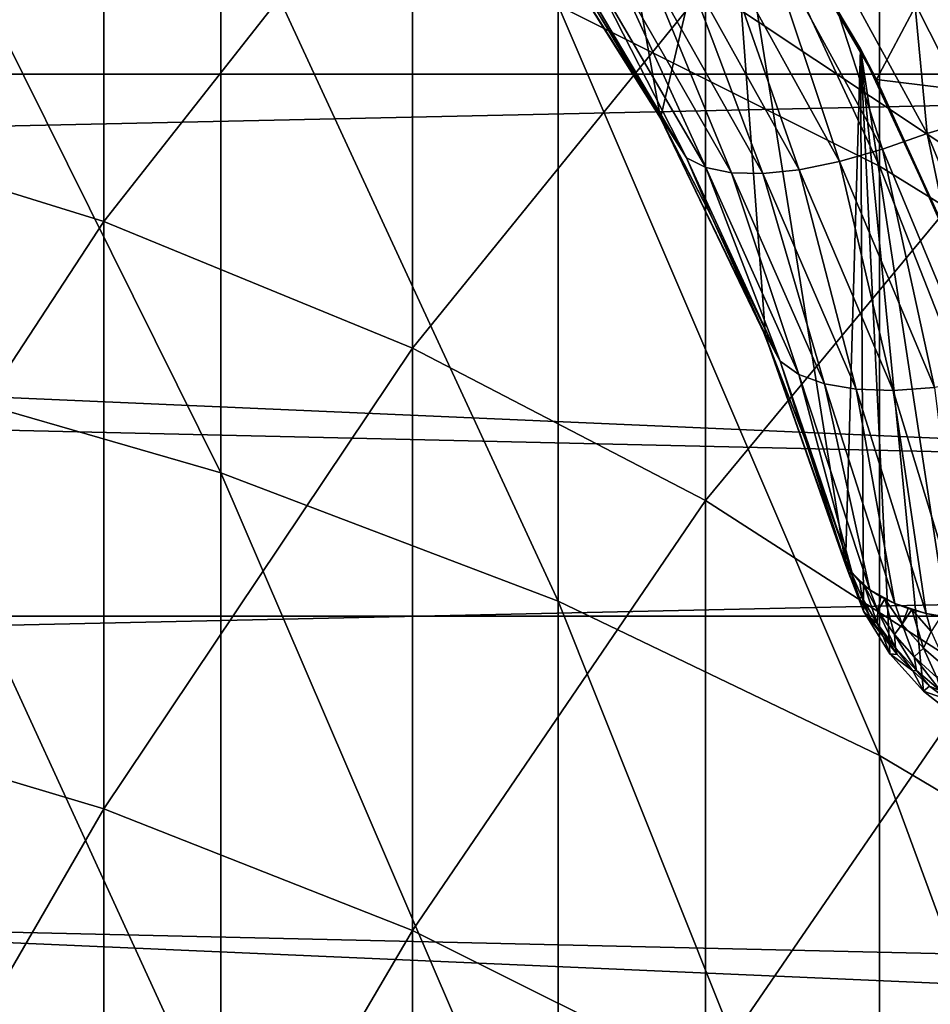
# Model space of a CAD drawing. Header units: metres. Extents: x -22 to 73, y -229 to 22.
# Tile 205 of 256: x 4.48 to 7.75, y 0.57 to 4.1. Entities that reach past the tile are written whole.
import ezdxf

# ---------------------------------------------------------------- set-up
doc = ezdxf.new("R2010")
doc.units = ezdxf.units.M
doc.layers.add('solid_509500_SW0001', color=7, linetype='CONTINUOUS')

msp = doc.modelspace()

# ---------------------------------------------------------------- linework, layer by layer
at = {"layer": 'solid_509500_SW0001'}
for points in [[(7.908384, 3.744324, 103), (7.695781, 4.163826, 103), (7.847068, 6.254345, 103)], [(7.568972, 3.576545, 286.201172), (7.568972, 5.465347, 282.647797), (6.415171, 6.063429, 282.941162)], [(6.415171, 4.15426, 286.532837), (7.568972, 3.576545, 286.201172), (6.415171, 6.063429, 282.941162)], [(-22.158175, 3.907085), (-21.73333, 5.823431), (22.158175, 3.907085)], [(-21.73333, 5.823431), (21.73333, 5.823431), (22.158175, 3.907085)], [(19.294014, 5.81064, 0.034086), (-19.529646, 4.96139, 0.034086), (19.737476, 4.056416, 0.034086)], [(3.628558, 3.736296, 286.292877), (3.628558, 5.63073, 282.728912), (4.783543, 5.259696, 282.546936)], [(6.78247, 3.749746, 105.193748), (6.467965, 5.515019, 105.193748), (6.319816, 4.485803, 105.193748)], [(6.78247, 3.749746, 105.193748), (7.025362, 4.784797, 105.193748), (6.467965, 5.515019, 105.193748)], [(8.654225, 2.906329, 285.816406), (8.654225, 4.771503, 282.307495), (7.568972, 5.465347, 282.647797)], [(7.568972, 3.576545, 286.201172), (8.654225, 2.906329, 285.816406), (7.568972, 5.465347, 282.647797)], [(4.783543, 3.377897, 286.087128), (3.628558, 3.736296, 286.292877), (4.783543, 5.259696, 282.546936)], [(4.783543, 3.377897, 286.087128), (4.783543, 5.259696, 282.546936), (5.892459, 4.788806, 282.315979)], [(7.929916, 3.566523, 281.716492), (6.944628, 4.222598, 282.038269), (7.929916, 5.16337, 278.173309)], [(5.203274, 2.47633, 290.298828), (5.203274, 4.634243, 286.80838), (3.944256, 5.012148, 287.02533)], [(3.944256, 2.839308, 290.539917), (5.203274, 2.47633, 290.298828), (3.944256, 5.012148, 287.02533)], [(19.737476, 4.056416, 0.034086), (-19.529646, 4.96139, 0.034086), (-19.895973, 3.189476, 0.034086)], [(5.892459, 2.923043, 285.826019), (4.783543, 3.377897, 286.087128), (5.892459, 4.788806, 282.315979)], [(5.892459, 2.923043, 285.826019), (5.892459, 4.788806, 282.315979), (6.944628, 4.222598, 282.038269)], [(7.159493, 2.967179, 105.193748), (7.025362, 4.784797, 105.193748), (6.78247, 3.749746, 105.193748)], [(7.025362, 4.784797, 105.193748), (7.501096, 3.997945, 105.193748), (7.088036, 4.691455, 110.443748)], [(7.446678, 2.146973, 105.193748), (7.501096, 3.997945, 105.193748), (7.025362, 4.784797, 105.193748)], [(7.446678, 2.146973, 105.193748), (7.025362, 4.784797, 105.193748), (7.159493, 2.967179, 105.193748)], [(7.088036, 4.691455, 110.443748), (7.558537, 3.888253, 110.443748), (7.978986, 4.679561, 111.193748)], [(7.501096, 3.997945, 105.193748), (7.558537, 3.888253, 110.443748), (7.088036, 4.691455, 110.443748)], [(7.558537, 3.888253, 110.443748), (8.442576, 3.779603, 111.193748), (7.978986, 4.679561, 111.193748)], [(6.415171, 2.015304, 289.992615), (6.415171, 4.15426, 286.532837), (5.203274, 4.634243, 286.80838)], [(5.203274, 2.47633, 290.298828), (6.415171, 2.015304, 289.992615), (5.203274, 4.634243, 286.80838)], [(7.300461, 4.500786, 103.01519), (7.580023, 3.637941, 103.060364), (7.148229, 4.426533, 103.060364)], [(7.300461, 4.500786, 103.01519), (7.695781, 4.163826, 103), (7.740086, 3.693897, 103.01519)], [(7.300461, 4.500786, 103.01519), (7.740086, 3.693897, 103.01519), (7.580023, 3.637941, 103.060364)], [(6.319816, 4.485803, 105.193748), (6.5454, 4.149727, 104), (6.766932, 3.777715, 104)], [(6.78247, 3.749746, 105.193748), (6.319816, 4.485803, 105.193748), (6.766932, 3.777715, 104)], [(7.148229, 4.426533, 103.060364), (7.425886, 3.593568, 103.134148), (7.001055, 4.363799, 103.134148)], [(7.148229, 4.426533, 103.060364), (7.580023, 3.637941, 103.060364), (7.425886, 3.593568, 103.134148)], [(7.001055, 4.363799, 103.134148), (7.281241, 3.564255, 103.234291), (6.862212, 4.316299, 103.234291)], [(7.001055, 4.363799, 103.134148), (7.425886, 3.593568, 103.134148), (7.281241, 3.564255, 103.234291)], [(6.862212, 4.316299, 103.234291), (7.150438, 3.550722, 103.35775), (6.7359, 4.285327, 103.35775)], [(6.862212, 4.316299, 103.234291), (7.281241, 3.564255, 103.234291), (7.150438, 3.550722, 103.35775)], [(6.466661, 4.298514, 103.827553), (6.876497, 3.60676, 103.827553), (6.5454, 4.149727, 104)], [(6.535276, 4.276153, 103.658966), (6.876497, 3.60676, 103.827553), (6.466661, 4.298514, 103.827553)], [(6.7359, 4.285327, 103.35775), (7.037325, 3.553342, 103.500755), (6.625861, 4.271785, 103.500755)], [(6.7359, 4.285327, 103.35775), (7.150438, 3.550722, 103.35775), (7.037325, 3.553342, 103.500755)], [(6.535276, 4.276153, 103.658966), (6.945159, 3.572125, 103.658966), (6.876497, 3.60676, 103.827553)], [(6.625861, 4.271785, 103.500755), (6.945159, 3.572125, 103.658966), (6.535276, 4.276153, 103.658966)], [(6.625861, 4.271785, 103.500755), (7.037325, 3.553342, 103.500755), (6.945159, 3.572125, 103.658966)], [(6.944628, 2.376116, 285.512024), (5.892459, 2.923043, 285.826019), (6.944628, 4.222598, 282.038269)], [(6.944628, 2.376116, 285.512024), (6.944628, 4.222598, 282.038269), (7.929916, 3.566523, 281.716492)], [(7.568972, 1.460407, 289.624054), (7.568972, 3.576545, 286.201172), (6.415171, 4.15426, 286.532837)], [(6.415171, 2.015304, 289.992615), (7.568972, 1.460407, 289.624054), (6.415171, 4.15426, 286.532837)], [(6.876497, 3.60676, 103.827553), (6.766932, 3.777715, 104), (6.5454, 4.149727, 104)], [(7.740086, 3.693897, 103.01519), (7.695781, 4.163826, 103), (7.908384, 3.744324, 103)], [(19.737476, 4.056416, 0.034086), (-19.895973, 3.189476, 0.034086), (20.021786, 2.269483, 0.034086)], [(7.51202, 1.978931, 105.193748), (7.501096, 3.997945, 105.193748), (7.446678, 2.146973, 105.193748)], [(7.501096, 3.997945, 105.193748), (7.888201, 3.166432, 105.193748), (7.558537, 3.888253, 110.443748)], [(7.869061, 1.581021, 105.193748), (7.888201, 3.166432, 105.193748), (7.501096, 3.997945, 105.193748)], [(7.606307, 1.825512, 105.193748), (7.501096, 3.997945, 105.193748), (7.51202, 1.978931, 105.193748)], [(7.726819, 1.69122, 105.193748), (7.501096, 3.997945, 105.193748), (7.606307, 1.825512, 105.193748)], [(7.869061, 1.581021, 105.193748), (7.501096, 3.997945, 105.193748), (7.726819, 1.69122, 105.193748)], [(-22.414381, 1.961005), (-22.158175, 3.907085), (22.414381, 1.961005)], [(-22.158175, 3.907085), (22.158175, 3.907085), (22.414381, 1.961005)], [(7.558537, 3.888253, 110.443748), (7.938388, 3.038419, 110.443748), (8.442576, 3.779603, 111.193748)], [(7.888201, 3.166432, 105.193748), (7.938388, 3.038419, 110.443748), (7.558537, 3.888253, 110.443748)], [(6.78247, 3.749746, 105.193748), (6.766932, 3.777715, 104), (6.967341, 3.393914, 104)], [(6.876497, 3.60676, 103.827553), (6.967341, 3.393914, 104), (6.766932, 3.777715, 104)], [(6.78247, 3.749746, 105.193748), (6.967341, 3.393914, 104), (7.146003, 2.999523, 104)], [(7.159493, 2.967179, 105.193748), (6.78247, 3.749746, 105.193748), (7.146003, 2.999523, 104)], [(3.628558, 1.613849, 289.725952), (3.628558, 3.736296, 286.292877), (4.783543, 3.377897, 286.087128)], [(7.740086, 3.693897, 103.01519), (7.908384, 3.744324, 103), (8.09086, 2.844606, 103.01519)], [(7.740086, 3.693897, 103.01519), (7.925144, 2.80775, 103.060364), (7.580023, 3.637941, 103.060364)], [(7.740086, 3.693897, 103.01519), (8.09086, 2.844606, 103.01519), (7.925144, 2.80775, 103.060364)], [(6.876497, 3.60676, 103.827553), (7.212603, 2.876333, 103.827553), (6.967341, 3.393914, 104)], [(6.945159, 3.572125, 103.658966), (7.212603, 2.876333, 103.827553), (6.876497, 3.60676, 103.827553)], [(7.580023, 3.637941, 103.060364), (7.766293, 2.782483, 103.134148), (7.425886, 3.593568, 103.134148)], [(7.580023, 3.637941, 103.060364), (7.925144, 2.80775, 103.060364), (7.766293, 2.782483, 103.134148)], [(6.945159, 3.572125, 103.658966), (7.279476, 2.829231, 103.658966), (7.212603, 2.876333, 103.827553)], [(7.037325, 3.553342, 103.500755), (7.279476, 2.829231, 103.658966), (6.945159, 3.572125, 103.658966)], [(7.425886, 3.593568, 103.134148), (7.618157, 2.772016, 103.234291), (7.281241, 3.564255, 103.234291)], [(7.425886, 3.593568, 103.134148), (7.766293, 2.782483, 103.134148), (7.618157, 2.772016, 103.234291)], [(8.654225, 0.816663, 289.196472), (8.654225, 2.906329, 285.816406), (7.568972, 3.576545, 286.201172)], [(7.568972, 1.460407, 289.624054), (8.654225, 0.816663, 289.196472), (7.568972, 3.576545, 286.201172)], [(7.929916, 1.742383, 285.148224), (6.944628, 2.376116, 285.512024), (7.929916, 3.566523, 281.716492)], [(7.037325, 3.553342, 103.500755), (7.371173, 2.795709, 103.500755), (7.279476, 2.829231, 103.658966)], [(7.150438, 3.550722, 103.35775), (7.371173, 2.795709, 103.500755), (7.037325, 3.553342, 103.500755)], [(7.281241, 3.564255, 103.234291), (7.485155, 2.776479, 103.35775), (7.150438, 3.550722, 103.35775)], [(7.150438, 3.550722, 103.35775), (7.485155, 2.776479, 103.35775), (7.371173, 2.795709, 103.500755)], [(7.281241, 3.564255, 103.234291), (7.618157, 2.772016, 103.234291), (7.485155, 2.776479, 103.35775)], [(4.783543, 1.269605, 289.497314), (3.628558, 1.613849, 289.725952), (4.783543, 3.377897, 286.087128)], [(4.783543, 1.269605, 289.497314), (4.783543, 3.377897, 286.087128), (5.892459, 2.923043, 285.826019)], [(7.212603, 2.876333, 103.827553), (7.146003, 2.999523, 104), (6.967341, 3.393914, 104)], [(20.021786, 2.269483, 0.034086), (-19.895973, 3.189476, 0.034086), (-20.101875, 1.391804, 0.034086)], [(7.159493, 2.967179, 105.193748), (7.146003, 2.999523, 104), (7.302359, 2.595775, 104)], [(7.212603, 2.876333, 103.827553), (7.302359, 2.595775, 104), (7.146003, 2.999523, 104)], [(7.159493, 2.967179, 105.193748), (7.302359, 2.595775, 104), (7.435933, 2.183896, 104)], [(7.44133, 2.165434, 104.596878), (7.159493, 2.967179, 105.193748), (7.435933, 2.183896, 104)], [(7.44133, 2.165434, 104.596878), (7.446678, 2.146973, 105.193748), (7.159493, 2.967179, 105.193748)], [(5.892459, 0.832717, 289.207123), (4.783543, 1.269605, 289.497314), (5.892459, 2.923043, 285.826019)], [(5.892459, 0.832717, 289.207123), (5.892459, 2.923043, 285.826019), (6.944628, 2.376116, 285.512024)], [(7.212603, 2.876333, 103.827553), (7.471377, 2.115057, 103.827553), (7.302359, 2.595775, 104)], [(7.279476, 2.829231, 103.658966), (7.471377, 2.115057, 103.827553), (7.212603, 2.876333, 103.827553)], [(5.203274, 0.095748, 293.641357), (5.203274, 2.47633, 290.298828), (3.944256, 2.839308, 290.539917)], [(3.944256, 0.44226, 293.905579), (5.203274, 0.095748, 293.641357), (3.944256, 2.839308, 290.539917)], [(7.279476, 2.829231, 103.658966), (7.53462, 2.055476, 103.658936), (7.471377, 2.115057, 103.827553)], [(7.371173, 2.795709, 103.500755), (7.53462, 2.055476, 103.658936), (7.279476, 2.829231, 103.658966)], [(7.371173, 2.795709, 103.500755), (7.623826, 2.007023, 103.500679), (7.53462, 2.055476, 103.658936)], [(7.485155, 2.776479, 103.35775), (7.623826, 2.007023, 103.500679), (7.371173, 2.795709, 103.500755)], [(7.485155, 2.776479, 103.35775), (7.736541, 1.970802, 103.35762), (7.623826, 2.007023, 103.500679)], [(7.618157, 2.772016, 103.234291), (7.736541, 1.970802, 103.35762), (7.485155, 2.776479, 103.35775)], [(7.766293, 2.782483, 103.134148), (7.869548, 1.947781, 103.234123), (7.618157, 2.772016, 103.234291)], [(7.618157, 2.772016, 103.234291), (7.869548, 1.947781, 103.234123), (7.736541, 1.970802, 103.35762)], [(7.471377, 2.115057, 103.827553), (7.435933, 2.183896, 104), (7.302359, 2.595775, 104)], [(6.415171, -0.344363, 293.305786), (6.415171, 2.015304, 289.992615), (5.203274, 2.47633, 290.298828)], [(5.203274, 0.095748, 293.641357), (6.415171, -0.344363, 293.305786), (5.203274, 2.47633, 290.298828)], [(6.944628, 0.307392, 288.858215), (5.892459, 0.832717, 289.207123), (6.944628, 2.376116, 285.512024)], [(6.944628, 0.307392, 288.858215), (6.944628, 2.376116, 285.512024), (7.929916, 1.742383, 285.148224)], [(20.021786, 2.269483, 0.034086), (-20.101875, 1.391804, 0.034086), (20.14465, 0.464279, 0.034086)], [(7.462861, 2.105022, 103.954849), (7.44133, 2.165434, 104.596878), (7.435933, 2.183896, 104)], [(7.450208, 2.1483, 103.913368), (7.462861, 2.105022, 103.954849), (7.435933, 2.183896, 104)], [(7.464995, 2.123787, 103.850586), (7.450208, 2.1483, 103.913368), (7.435933, 2.183896, 104)], [(7.471377, 2.115057, 103.827553), (7.464995, 2.123787, 103.850586), (7.435933, 2.183896, 104)], [(7.462861, 2.105022, 103.954849), (7.446678, 2.146973, 105.193748), (7.44133, 2.165434, 104.596878)], [(7.496414, 2.028935, 103.910194), (7.51202, 1.978931, 105.193748), (7.446678, 2.146973, 105.193748)], [(7.462861, 2.105022, 103.954849), (7.496414, 2.028935, 103.910194), (7.446678, 2.146973, 105.193748)], [(7.464995, 2.123787, 103.850586), (7.462861, 2.105022, 103.954849), (7.450208, 2.1483, 103.913368)], [(7.464995, 2.123787, 103.850586), (7.496414, 2.028935, 103.910194), (7.462861, 2.105022, 103.954849)], [(7.507576, 2.027092, 103.793694), (7.496414, 2.028935, 103.910194), (7.464995, 2.123787, 103.850586)], [(7.498887, 2.084656, 103.744247), (7.464995, 2.123787, 103.850586), (7.471377, 2.115057, 103.827553)], [(7.507576, 2.027092, 103.793694), (7.464995, 2.123787, 103.850586), (7.498887, 2.084656, 103.744247)], [(7.53462, 2.055476, 103.658936), (7.498887, 2.084656, 103.744247), (7.471377, 2.115057, 103.827553)], [(7.53462, 2.055476, 103.658936), (7.515432, 2.070084, 103.702377), (7.498887, 2.084656, 103.744247)], [(7.507576, 2.027092, 103.793694), (7.498887, 2.084656, 103.744247), (7.515432, 2.070084, 103.702377)], [(7.507576, 2.027092, 103.793694), (7.515432, 2.070084, 103.702377), (7.561358, 1.934538, 103.737488)], [(7.563816, 1.980427, 103.647636), (7.515432, 2.070084, 103.702377), (7.53462, 2.055476, 103.658936)], [(7.563816, 1.980427, 103.647636), (7.561358, 1.934538, 103.737488), (7.515432, 2.070084, 103.702377)], [(7.623826, 2.007023, 103.500679), (7.573696, 2.031109, 103.582512), (7.53462, 2.055476, 103.658936)], [(7.563816, 1.980427, 103.647636), (7.53462, 2.055476, 103.658936), (7.573696, 2.031109, 103.582512)], [(7.496414, 2.028935, 103.910194), (7.536251, 1.956269, 103.866394), (7.51202, 1.978931, 105.193748)], [(7.507576, 2.027092, 103.793694), (7.536251, 1.956269, 103.866394), (7.496414, 2.028935, 103.910194)], [(7.507576, 2.027092, 103.793694), (7.561358, 1.934538, 103.737488), (7.536251, 1.956269, 103.866394)], [(7.563816, 1.980427, 103.647636), (7.573696, 2.031109, 103.582512), (7.588244, 2.023417, 103.55719)], [(7.563816, 1.980427, 103.647636), (7.588244, 2.023417, 103.55719), (7.623176, 1.89496, 103.593712)], [(7.623826, 2.007023, 103.500679), (7.588244, 2.023417, 103.55719), (7.573696, 2.031109, 103.582512)], [(7.650596, 1.931898, 103.498024), (7.588244, 2.023417, 103.55719), (7.623826, 2.007023, 103.500679)], [(7.650596, 1.931898, 103.498024), (7.623176, 1.89496, 103.593712), (7.588244, 2.023417, 103.55719)], [(7.568972, -0.874087, 292.901855), (7.568972, 1.460407, 289.624054), (6.415171, 2.015304, 289.992615)], [(6.415171, -0.344363, 293.305786), (7.568972, -0.874087, 292.901855), (6.415171, 2.015304, 289.992615)], [(7.563816, 1.980427, 103.647636), (7.626247, 1.847252, 103.682648), (7.561358, 1.934538, 103.737488)], [(7.563816, 1.980427, 103.647636), (7.623176, 1.89496, 103.593712), (7.626247, 1.847252, 103.682648)], [(7.736541, 1.970802, 103.35762), (7.671712, 1.989183, 103.43428), (7.623826, 2.007023, 103.500679)], [(7.650596, 1.931898, 103.498024), (7.623826, 2.007023, 103.500679), (7.671712, 1.989183, 103.43428)], [(7.650596, 1.931898, 103.498024), (7.671712, 1.989183, 103.43428), (7.685796, 1.984684, 103.416466)], [(7.650596, 1.931898, 103.498024), (7.685796, 1.984684, 103.416466), (7.726924, 1.846313, 103.440292)], [(7.736541, 1.970802, 103.35762), (7.685796, 1.984684, 103.416466), (7.671712, 1.989183, 103.43428)], [(7.754693, 1.906029, 103.361481), (7.685796, 1.984684, 103.416466), (7.736541, 1.970802, 103.35762)], [(7.754693, 1.906029, 103.361481), (7.726924, 1.846313, 103.440292), (7.685796, 1.984684, 103.416466)], [(-22.5, 0), (-22.414381, 1.961005), (22.5, 0)], [(-22.414381, 1.961005), (22.414381, 1.961005), (22.5, 0)], [(7.581933, 1.887594, 103.823845), (7.606307, 1.825512, 105.193748), (7.51202, 1.978931, 105.193748)], [(7.536251, 1.956269, 103.866394), (7.581933, 1.887594, 103.823845), (7.51202, 1.978931, 105.193748)], [(7.561358, 1.934538, 103.737488), (7.581933, 1.887594, 103.823845), (7.536251, 1.956269, 103.866394)], [(7.869548, 1.947781, 103.234123), (7.789549, 1.95958, 103.303703), (7.736541, 1.970802, 103.35762)], [(7.754693, 1.906029, 103.361481), (7.736541, 1.970802, 103.35762), (7.789549, 1.95958, 103.303703)], [(7.561358, 1.934538, 103.737488), (7.632956, 1.823435, 103.782936), (7.581933, 1.887594, 103.823845)], [(7.561358, 1.934538, 103.737488), (7.626247, 1.847252, 103.682648), (7.632956, 1.823435, 103.782936)], [(7.650596, 1.931898, 103.498024), (7.69362, 1.814796, 103.54129), (7.623176, 1.89496, 103.593712)], [(7.650596, 1.931898, 103.498024), (7.726924, 1.846313, 103.440292), (7.69362, 1.814796, 103.54129)], [(7.581933, 1.887594, 103.823845), (7.632956, 1.823435, 103.782936), (7.606307, 1.825512, 105.193748)], [(7.623176, 1.89496, 103.593712), (7.702159, 1.766361, 103.629776), (7.626247, 1.847252, 103.682648)], [(7.623176, 1.89496, 103.593712), (7.69362, 1.814796, 103.54129), (7.702159, 1.766361, 103.629776)], [(7.754693, 1.906029, 103.361481), (7.817508, 1.7686, 103.385063), (7.726924, 1.846313, 103.440292)], [(7.626247, 1.847252, 103.682648), (7.688773, 1.764218, 103.743973), (7.632956, 1.823435, 103.782936)], [(7.626247, 1.847252, 103.682648), (7.702159, 1.766361, 103.629776), (7.688773, 1.764218, 103.743973)], [(7.726924, 1.846313, 103.440292), (7.775235, 1.741265, 103.490997), (7.69362, 1.814796, 103.54129)], [(7.726924, 1.846313, 103.440292), (7.817508, 1.7686, 103.385063), (7.775235, 1.741265, 103.490997)], [(7.688773, 1.764218, 103.743973), (7.726819, 1.69122, 105.193748), (7.606307, 1.825512, 105.193748)], [(7.632956, 1.823435, 103.782936), (7.688773, 1.764218, 103.743973), (7.606307, 1.825512, 105.193748)], [(7.69362, 1.814796, 103.54129), (7.78892, 1.693155, 103.579559), (7.702159, 1.766361, 103.629776)], [(7.69362, 1.814796, 103.54129), (7.775235, 1.741265, 103.490997), (7.78892, 1.693155, 103.579559)], [(7.929916, -0.30131, 288.453888), (6.944628, 0.307392, 288.858215), (7.929916, 1.742383, 285.148224)], [(7.702159, 1.766361, 103.629776), (7.748802, 1.710284, 103.707222), (7.688773, 1.764218, 103.743973)], [(7.688773, 1.764218, 103.743973), (7.748802, 1.710284, 103.707222), (7.726819, 1.69122, 105.193748)], [(7.702159, 1.766361, 103.629776), (7.78892, 1.693155, 103.579559), (7.748802, 1.710284, 103.707222)], [(7.748802, 1.710284, 103.707222), (7.812459, 1.66189, 103.67292), (7.726819, 1.69122, 105.193748)], [(7.78892, 1.693155, 103.579559), (7.812459, 1.66189, 103.67292), (7.748802, 1.710284, 103.707222)], [(7.812459, 1.66189, 103.67292), (7.869061, 1.581021, 105.193748), (7.726819, 1.69122, 105.193748)], [(3.628558, -0.727606, 293.01355), (3.628558, 1.613849, 289.725952), (4.783543, 1.269605, 289.497314)], [(8.654225, -1.488627, 292.433289), (8.654225, 0.816663, 289.196472), (7.568972, 1.460407, 289.624054)], [(7.568972, -0.874087, 292.901855), (8.654225, -1.488627, 292.433289), (7.568972, 1.460407, 289.624054)], [(20.14465, 0.464279, 0.034086), (-20.101875, 1.391804, 0.034086), (-20.145683, -0.417051, 0.034086)], [(4.783543, -1.056233, 292.76297), (3.628558, -0.727606, 293.01355), (4.783543, 1.269605, 289.497314)], [(4.783543, -1.056233, 292.76297), (4.783543, 1.269605, 289.497314), (5.892459, 0.832717, 289.207123)], [(5.892459, -1.473302, 292.444977), (4.783543, -1.056233, 292.76297), (5.892459, 0.832717, 289.207123)], [(5.892459, -1.473302, 292.444977), (5.892459, 0.832717, 289.207123), (6.944628, 0.307392, 288.858215)]]:
    msp.add_3dface(points, dxfattribs=at)

doc.saveas('drawing.dxf')
